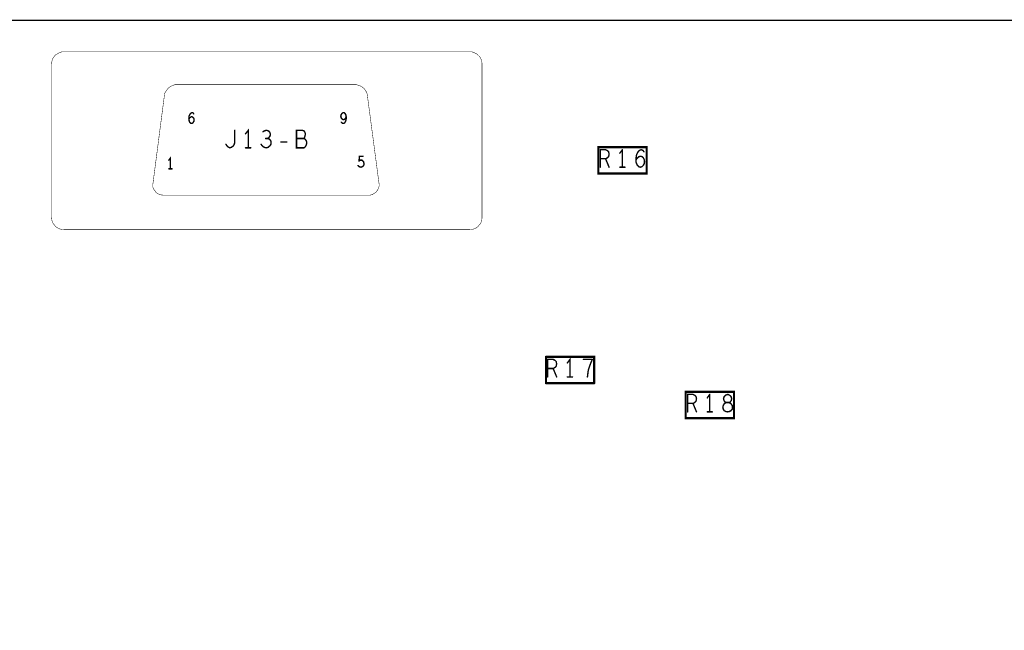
# Model space of a CAD drawing. Extents: x 17.4 to 50.4, y 21.5 to 42.5.
# Tile 6 of 35: x 25.3 to 29.5, y 34.6 to 37.2. Entities that reach past the tile are written whole.
import ezdxf

# ---------------------------------------------------------------- set-up
doc = ezdxf.new("R2010")
doc.units = 0
doc.layers.add('1', color=2, linetype='CONTINUOUS')

msp = doc.modelspace()

# ---------------------------------------------------------------- linework, layer by layer
at = {"layer": '1'}
for points, const_width in [([(20.637, 27.522), (20.547, 27.612), (20.547, 37.107), (20.637, 37.197), (45.867, 37.197)], 0.006), ([(27.189, 36.299), (25.448, 36.299), (25.439, 36.3), (25.43, 36.302), (25.422, 36.306), (25.414, 36.311), (25.408, 36.318), (25.402, 36.325), (25.398, 36.333), (25.396, 36.342), (25.395, 36.351), (25.395, 37.01), (25.396, 37.019), (25.398, 37.028), (25.402, 37.036), (25.408, 37.044), (25.414, 37.05), (25.422, 37.055), (25.43, 37.059), (25.439, 37.062), (25.448, 37.062), (27.189, 37.062), (27.198, 37.062), (27.207, 37.059), (27.216, 37.055), (27.223, 37.05), (27.229, 37.044), (27.235, 37.036), (27.239, 37.028), (27.241, 37.019), (27.242, 37.01), (27.242, 36.351), (27.241, 36.342), (27.239, 36.333), (27.235, 36.325), (27.229, 36.318), (27.223, 36.311), (27.216, 36.306), (27.207, 36.302), (27.198, 36.3), (27.189, 36.299)], 0.002), ([(25.88, 36.882), (25.884, 36.891), (25.89, 36.899), (25.897, 36.907), (25.905, 36.913), (25.913, 36.917), (25.924, 36.921)], 0.002), ([(26.704, 36.921), (25.924, 36.921)], 0.002), ([(26.801, 36.489), (26.749, 36.882), (26.745, 36.891), (26.74, 36.899), (26.734, 36.906), (26.726, 36.912), (26.717, 36.917), (26.703, 36.921)], 0.002), ([(25.88, 36.882), (25.829, 36.489), (25.83, 36.48), (25.833, 36.473), (25.838, 36.466), (25.843, 36.459), (25.85, 36.454), (25.857, 36.45), (25.865, 36.448), (25.876, 36.447), (26.754, 36.447), (26.762, 36.447), (26.77, 36.449), (26.777, 36.453), (26.784, 36.458), (26.79, 36.463), (26.794, 36.47), (26.798, 36.477), (26.801, 36.489)], 0.002), ([(25.984, 36.775), (25.985, 36.786), (25.987, 36.791), (25.99, 36.796), (25.994, 36.8), (25.998, 36.801), (26.002, 36.8), (26.005, 36.796)], 0.006), ([(26.651, 36.756), (26.655, 36.761), (26.658, 36.768), (26.659, 36.775), (26.659, 36.783), (26.658, 36.79), (26.655, 36.796), (26.652, 36.8), (26.648, 36.801), (26.643, 36.8), (26.64, 36.796), (26.637, 36.792), (26.636, 36.786), (26.637, 36.78), (26.64, 36.775), (26.644, 36.772), (26.648, 36.771), (26.652, 36.772), (26.656, 36.776), (26.659, 36.783)], 0.006), ([(26.006, 36.769), (26.006, 36.775), (26.003, 36.779), (26, 36.782), (25.996, 36.784), (25.992, 36.782), (25.988, 36.779), (25.984, 36.774)], 0.006), ([(25.984, 36.775), (25.985, 36.768), (25.987, 36.761), (25.991, 36.756)], 0.006), ([(25.991, 36.756), (25.996, 36.755), (26, 36.756), (26.003, 36.76)], 0.006), ([(26.003, 36.76), (26.006, 36.765), (26.006, 36.769)], 0.006), ([(26.651, 36.756), (26.647, 36.755), (26.642, 36.756), (26.638, 36.76)], 0.006), ([(26.181, 36.725), (26.181, 36.675), (26.179, 36.665), (26.174, 36.658), (26.168, 36.653), (26.16, 36.65), (26.154, 36.653), (26.148, 36.658), (26.143, 36.665)], 0.006), ([(26.239, 36.65), (26.239, 36.725), (26.227, 36.71)], 0.006), ([(26.337, 36.673), (26.335, 36.682), (26.328, 36.688), (26.322, 36.69), (26.327, 36.694), (26.332, 36.7), (26.334, 36.708), (26.332, 36.715), (26.327, 36.722), (26.319, 36.725), (26.31, 36.724), (26.302, 36.719)], 0.006), ([(26.488, 36.663), (26.49, 36.672), (26.488, 36.68), (26.482, 36.688), (26.476, 36.69), (26.48, 36.694), (26.482, 36.7), (26.484, 36.709), (26.482, 36.717), (26.479, 36.722), (26.472, 36.725), (26.446, 36.725), (26.446, 36.65), (26.478, 36.65), (26.484, 36.655), (26.488, 36.663)], 0.006), ([(26.337, 36.673), (26.336, 36.665), (26.331, 36.658), (26.324, 36.652), (26.316, 36.65), (26.308, 36.652), (26.3, 36.657), (26.294, 36.665)], 0.006), ([(26.313, 36.69), (26.322, 36.69)], 0.006), ([(26.404, 36.675), (26.379, 36.675)], 0.006), ([(26.476, 36.69), (26.446, 36.69)], 0.006), ([(26.25, 36.65), (26.227, 36.65)], 0.006), ([(27.741, 36.54), (27.741, 36.653), (27.948, 36.653), (27.948, 36.54), (27.741, 36.54)], 0.009), ([(27.749, 36.567), (27.749, 36.642), (27.772, 36.642), (27.78, 36.638), (27.785, 36.633), (27.787, 36.623)], 0.006), ([(27.787, 36.623), (27.785, 36.613), (27.779, 36.607), (27.772, 36.603), (27.749, 36.603)], 0.006), ([(27.844, 36.642), (27.833, 36.627)], 0.006), ([(27.844, 36.642), (27.844, 36.567)], 0.006), ([(27.902, 36.6), (27.904, 36.617), (27.907, 36.625), (27.912, 36.634), (27.919, 36.64), (27.925, 36.642), (27.932, 36.639), (27.937, 36.633)], 0.006), ([(25.905, 36.56), (25.905, 36.606), (25.898, 36.597)], 0.006), ([(26.714, 36.593), (26.716, 36.614), (26.731, 36.614)], 0.006), ([(26.714, 36.593), (26.719, 36.597), (26.723, 36.597), (26.727, 36.597), (26.731, 36.593)], 0.006), ([(26.732, 36.572), (26.735, 36.577), (26.735, 36.583), (26.734, 36.59), (26.731, 36.593)], 0.006), ([(27.772, 36.603), (27.787, 36.567)], 0.006), ([(27.902, 36.598), (27.909, 36.607)], 0.006), ([(27.903, 36.588), (27.902, 36.6)], 0.006), ([(27.903, 36.588), (27.907, 36.577), (27.914, 36.569), (27.921, 36.567), (27.928, 36.569), (27.934, 36.575), (27.938, 36.583), (27.939, 36.59), (27.938, 36.599), (27.934, 36.607)], 0.006), ([(27.929, 36.612), (27.922, 36.614), (27.915, 36.612), (27.909, 36.607)], 0.006), ([(27.929, 36.612), (27.934, 36.607)], 0.006), ([(25.912, 36.56), (25.898, 36.56)], 0.006), ([(26.723, 36.567), (26.718, 36.568), (26.714, 36.57), (26.71, 36.574)], 0.006), ([(26.723, 36.567), (26.728, 36.569), (26.732, 36.572)], 0.006), ([(27.833, 36.567), (27.855, 36.567)], 0.006), ([(27.723, 35.64), (27.723, 35.753), (27.516, 35.753)], 0.009), ([(27.516, 35.64), (27.516, 35.753)], 0.009), ([(27.524, 35.667), (27.524, 35.742), (27.547, 35.742), (27.555, 35.738), (27.56, 35.733), (27.562, 35.723), (27.56, 35.713), (27.554, 35.707), (27.547, 35.703), (27.562, 35.667)], 0.006), ([(27.608, 35.727), (27.619, 35.742), (27.619, 35.667)], 0.006), ([(27.715, 35.742), (27.677, 35.742)], 0.006), ([(27.715, 35.742), (27.707, 35.723), (27.702, 35.709)], 0.006), ([(27.547, 35.703), (27.524, 35.703)], 0.006), ([(27.694, 35.667), (27.696, 35.683), (27.698, 35.697), (27.702, 35.709)], 0.006), ([(27.608, 35.667), (27.63, 35.667)], 0.006), ([(27.516, 35.64), (27.723, 35.64)], 0.009), ([(28.323, 35.603), (28.323, 35.49), (28.116, 35.49), (28.116, 35.603), (28.323, 35.603)], 0.009), ([(28.124, 35.517), (28.124, 35.592), (28.147, 35.592), (28.155, 35.588), (28.16, 35.583)], 0.006), ([(28.16, 35.583), (28.162, 35.573), (28.16, 35.563), (28.154, 35.557), (28.147, 35.553), (28.162, 35.517)], 0.006), ([(28.208, 35.577), (28.219, 35.592)], 0.006), ([(28.219, 35.592), (28.219, 35.517)], 0.006), ([(28.296, 35.517), (28.289, 35.518), (28.281, 35.522), (28.277, 35.528), (28.275, 35.537), (28.277, 35.545), (28.282, 35.553), (28.291, 35.557), (28.285, 35.559), (28.28, 35.565), (28.278, 35.574), (28.281, 35.583), (28.288, 35.589), (28.296, 35.592), (28.303, 35.589)], 0.006), ([(28.316, 35.537), (28.315, 35.545), (28.309, 35.553), (28.3, 35.557), (28.306, 35.559), (28.311, 35.565), (28.313, 35.574), (28.31, 35.583), (28.303, 35.589)], 0.006), ([(28.147, 35.553), (28.124, 35.553)], 0.006), ([(28.3, 35.557), (28.291, 35.557), (28.3, 35.557)], 0.006), ([(28.316, 35.537), (28.315, 35.528), (28.31, 35.522), (28.302, 35.518)], 0.006), ([(28.208, 35.517), (28.23, 35.517)], 0.006), ([(28.296, 35.517), (28.302, 35.518)], 0.006)]:
    msp.add_lwpolyline(points, dxfattribs=dict(at, const_width=const_width))
for points, const_width in [([(25.9245, 36.921, 1), (25.9235, 36.921, 1)], 0.001), ([(25.9245, 36.921, 1), (25.9235, 36.921, 1)], 0.001), ([(26.7035, 36.921, 1), (26.7025, 36.921, 1)], 0.001), ([(26.7045, 36.921, 1), (26.7035, 36.921, 1)], 0.001), ([(25.8805, 36.882, 1), (25.8795, 36.882, 1)], 0.001), ([(25.8805, 36.882, 1), (25.8795, 36.882, 1)], 0.001), ([(26.0065, 36.796, 1), (26.0035, 36.796, 1)], 0.003), ([(25.9855, 36.775, 1), (25.9825, 36.775, 1)], 0.003), ([(25.9855, 36.775, 1), (25.9825, 36.775, 1)], 0.003), ([(25.9855, 36.774, 1), (25.9825, 36.774, 1)], 0.003), ([(25.9925, 36.756, 1), (25.9895, 36.756, 1)], 0.003), ([(25.9925, 36.756, 1), (25.9895, 36.756, 1)], 0.003), ([(26.0045, 36.76, 1), (26.0015, 36.76, 1)], 0.003), ([(26.0045, 36.76, 1), (26.0015, 36.76, 1)], 0.003), ([(26.0075, 36.769, 1), (26.0045, 36.769, 1)], 0.003), ([(26.0075, 36.769, 1), (26.0045, 36.769, 1)], 0.003), ([(26.6395, 36.76, 1), (26.6365, 36.76, 1)], 0.003), ([(26.6525, 36.756, 1), (26.6495, 36.756, 1)], 0.003), ([(26.6525, 36.756, 1), (26.6495, 36.756, 1)], 0.003), ([(26.6605, 36.783, 1), (26.6575, 36.783, 1)], 0.003), ([(26.1825, 36.725, 1), (26.1795, 36.725, 1)], 0.003), ([(26.2285, 36.71, 1), (26.2255, 36.71, 1)], 0.003), ([(26.3035, 36.719, 1), (26.3005, 36.719, 1)], 0.003), ([(26.1445, 36.665, 1), (26.1415, 36.665, 1)], 0.003), ([(26.2955, 36.665, 1), (26.2925, 36.665, 1)], 0.003), ([(26.3145, 36.69, 1), (26.3115, 36.69, 1)], 0.003), ([(26.3235, 36.69, 1), (26.3205, 36.69, 1)], 0.003), ([(26.3385, 36.673, 1), (26.3355, 36.673, 1)], 0.003), ([(26.3385, 36.673, 1), (26.3355, 36.673, 1)], 0.003), ([(26.3805, 36.675, 1), (26.3775, 36.675, 1)], 0.003), ([(26.4055, 36.675, 1), (26.4025, 36.675, 1)], 0.003), ([(26.4475, 36.69, 1), (26.4445, 36.69, 1)], 0.003), ([(26.4775, 36.69, 1), (26.4745, 36.69, 1)], 0.003), ([(26.2285, 36.65, 1), (26.2255, 36.65, 1)], 0.003), ([(26.2405, 36.65, 1), (26.2375, 36.65, 1)], 0.003), ([(26.2515, 36.65, 1), (26.2485, 36.65, 1)], 0.003), ([(26.4895, 36.663, 1), (26.4865, 36.663, 1)], 0.003), ([(26.4895, 36.663, 1), (26.4865, 36.663, 1)], 0.003), ([(27.7885, 36.623, 1), (27.7855, 36.623, 1)], 0.003), ([(27.7885, 36.623, 1), (27.7855, 36.623, 1)], 0.003), ([(27.8345, 36.627, 1), (27.8315, 36.627, 1)], 0.003), ([(27.8455, 36.642, 1), (27.8425, 36.642, 1)], 0.003), ([(27.8455, 36.642, 1), (27.8425, 36.642, 1)], 0.003), ([(27.9385, 36.633, 1), (27.9355, 36.633, 1)], 0.003), ([(25.8995, 36.597, 1), (25.8965, 36.597, 1)], 0.003), ([(26.7155, 36.593, 1), (26.7125, 36.593, 1)], 0.003), ([(26.7155, 36.593, 1), (26.7125, 36.593, 1)], 0.003), ([(26.7325, 36.614, 1), (26.7295, 36.614, 1)], 0.003), ([(26.7325, 36.593, 1), (26.7295, 36.593, 1)], 0.003), ([(26.7325, 36.593, 1), (26.7295, 36.593, 1)], 0.003), ([(27.7505, 36.603, 1), (27.7475, 36.603, 1)], 0.003), ([(27.7735, 36.603, 1), (27.7705, 36.603, 1)], 0.003), ([(27.9035, 36.6, 1), (27.9005, 36.6, 1)], 0.003), ([(27.9035, 36.6, 1), (27.9005, 36.6, 1)], 0.003), ([(27.9035, 36.598, 1), (27.9005, 36.598, 1)], 0.003), ([(27.9045, 36.588, 1), (27.9015, 36.588, 1)], 0.003), ([(27.9045, 36.588, 1), (27.9015, 36.588, 1)], 0.003), ([(27.9105, 36.607, 1), (27.9075, 36.607, 1)], 0.003), ([(27.9105, 36.607, 1), (27.9075, 36.607, 1)], 0.003), ([(27.9305, 36.612, 1), (27.9275, 36.612, 1)], 0.003), ([(27.9305, 36.612, 1), (27.9275, 36.612, 1)], 0.003), ([(27.9355, 36.607, 1), (27.9325, 36.607, 1)], 0.003), ([(27.9355, 36.607, 1), (27.9325, 36.607, 1)], 0.003), ([(25.8995, 36.56, 1), (25.8965, 36.56, 1)], 0.003), ([(25.9065, 36.56, 1), (25.9035, 36.56, 1)], 0.003), ([(25.9135, 36.56, 1), (25.9105, 36.56, 1)], 0.003), ([(26.7115, 36.574, 1), (26.7085, 36.574, 1)], 0.003), ([(26.7245, 36.567, 1), (26.7215, 36.567, 1)], 0.003), ([(26.7245, 36.567, 1), (26.7215, 36.567, 1)], 0.003), ([(26.7335, 36.572, 1), (26.7305, 36.572, 1)], 0.003), ([(26.7335, 36.572, 1), (26.7305, 36.572, 1)], 0.003), ([(27.74325, 36.54, 1), (27.73875, 36.54, 1)], 0.0045), ([(27.74325, 36.54, 1), (27.73875, 36.54, 1)], 0.0045), ([(27.7505, 36.567, 1), (27.7475, 36.567, 1)], 0.003), ([(27.7885, 36.567, 1), (27.7855, 36.567, 1)], 0.003), ([(27.8345, 36.567, 1), (27.8315, 36.567, 1)], 0.003), ([(27.8455, 36.567, 1), (27.8425, 36.567, 1)], 0.003), ([(27.8565, 36.567, 1), (27.8535, 36.567, 1)], 0.003), ([(26.8015, 36.489, 1), (26.8005, 36.489, 1)], 0.001), ([(26.8015, 36.489, 1), (26.8005, 36.489, 1)], 0.001), ([(27.1895, 36.299, 1), (27.1885, 36.299, 1)], 0.001), ([(27.1895, 36.299, 1), (27.1885, 36.299, 1)], 0.001), ([(27.51825, 35.753, 1), (27.51375, 35.753, 1)], 0.0045), ([(27.51825, 35.753, 1), (27.51375, 35.753, 1)], 0.0045), ([(27.6785, 35.742, 1), (27.6755, 35.742, 1)], 0.003), ([(27.7165, 35.742, 1), (27.7135, 35.742, 1)], 0.003), ([(27.7165, 35.742, 1), (27.7135, 35.742, 1)], 0.003), ([(27.5255, 35.703, 1), (27.5225, 35.703, 1)], 0.003), ([(27.5485, 35.703, 1), (27.5455, 35.703, 1)], 0.003), ([(27.6095, 35.727, 1), (27.6065, 35.727, 1)], 0.003), ([(27.7035, 35.709, 1), (27.7005, 35.709, 1)], 0.003), ([(27.7035, 35.709, 1), (27.7005, 35.709, 1)], 0.003), ([(27.5255, 35.667, 1), (27.5225, 35.667, 1)], 0.003), ([(27.5635, 35.667, 1), (27.5605, 35.667, 1)], 0.003), ([(27.6095, 35.667, 1), (27.6065, 35.667, 1)], 0.003), ([(27.6205, 35.667, 1), (27.6175, 35.667, 1)], 0.003), ([(27.6315, 35.667, 1), (27.6285, 35.667, 1)], 0.003), ([(27.6955, 35.667, 1), (27.6925, 35.667, 1)], 0.003), ([(27.51825, 35.64, 1), (27.51375, 35.64, 1)], 0.0045), ([(27.51825, 35.64, 1), (27.51375, 35.64, 1)], 0.0045), ([(27.72525, 35.64, 1), (27.72075, 35.64, 1)], 0.0045), ([(27.72525, 35.64, 1), (27.72075, 35.64, 1)], 0.0045), ([(28.1615, 35.583, 1), (28.1585, 35.583, 1)], 0.003), ([(28.1615, 35.583, 1), (28.1585, 35.583, 1)], 0.003), ([(28.2095, 35.577, 1), (28.2065, 35.577, 1)], 0.003), ([(28.2205, 35.592, 1), (28.2175, 35.592, 1)], 0.003), ([(28.2205, 35.592, 1), (28.2175, 35.592, 1)], 0.003), ([(28.3045, 35.589, 1), (28.3015, 35.589, 1)], 0.003), ([(28.3045, 35.589, 1), (28.3015, 35.589, 1)], 0.003), ([(28.32525, 35.603, 1), (28.32075, 35.603, 1)], 0.0045), ([(28.32525, 35.603, 1), (28.32075, 35.603, 1)], 0.0045), ([(28.1255, 35.553, 1), (28.1225, 35.553, 1)], 0.003), ([(28.1485, 35.553, 1), (28.1455, 35.553, 1)], 0.003), ([(28.3015, 35.557, 1), (28.2985, 35.557, 1)], 0.003), ([(28.3015, 35.557, 1), (28.2985, 35.557, 1)], 0.003), ([(28.3175, 35.537, 1), (28.3145, 35.537, 1)], 0.003), ([(28.3175, 35.537, 1), (28.3145, 35.537, 1)], 0.003), ([(28.1255, 35.517, 1), (28.1225, 35.517, 1)], 0.003), ([(28.1635, 35.517, 1), (28.1605, 35.517, 1)], 0.003), ([(28.2095, 35.517, 1), (28.2065, 35.517, 1)], 0.003), ([(28.2205, 35.517, 1), (28.2175, 35.517, 1)], 0.003), ([(28.2315, 35.517, 1), (28.2285, 35.517, 1)], 0.003), ([(28.2975, 35.517, 1), (28.2945, 35.517, 1)], 0.003), ([(28.2975, 35.517, 1), (28.2945, 35.517, 1)], 0.003), ([(28.3035, 35.518, 1), (28.3005, 35.518, 1)], 0.003), ([(28.3035, 35.518, 1), (28.3005, 35.518, 1)], 0.003)]:
    msp.add_lwpolyline(points, format="xyb", close=True, dxfattribs=dict(at, const_width=const_width))

doc.saveas('drawing.dxf')
